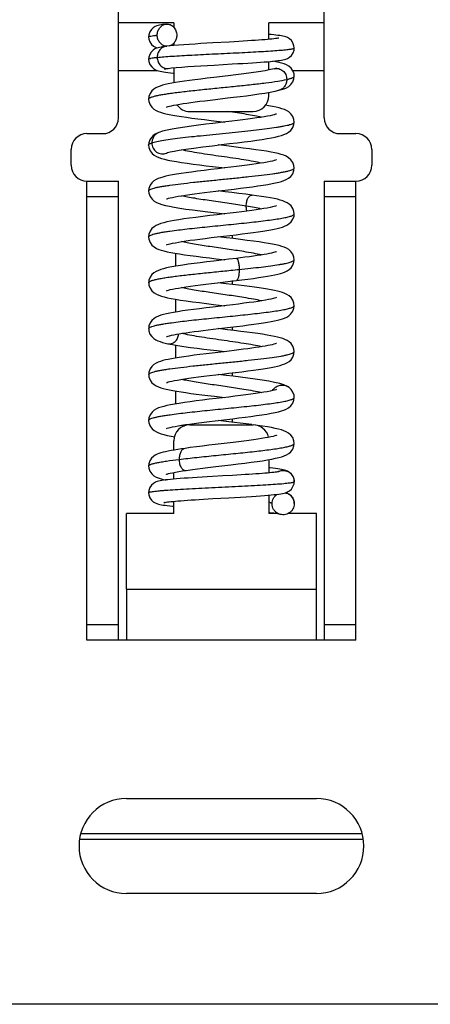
# Model space of a CAD drawing. Header units: inches. Extents: x 2700 to 4592, y -840 to -133.
# Tile 41 of 50: x 4379 to 4392, y -619 to -588. Entities that reach past the tile are written whole.
import ezdxf

# ---------------------------------------------------------------- set-up
doc = ezdxf.new("R2010")
doc.units = ezdxf.units.IN
doc.header["$LTSCALE"] = 1.21
doc.header["$MEASUREMENT"] = 0
doc.layers.get('0').update_dxf_attribs({"linetype": 'CONTINUOUS'})

msp = doc.modelspace()

# ---------------------------------------------------------------- linework, layer by layer
at = {"color": 7, "linetype": 'Continuous'}
for p, q in [((4382.538, -591.265), (4382.538, -584.498)), ((4389.038, -591.265), (4389.038, -584.498)), ((4384.288, -588.265), (4382.538, -588.265)), ((4384.288, -588.265), (4384.288, -588.409)), ((4389.038, -588.265), (4387.288, -588.265)), ((4387.288, -588.785), (4387.288, -588.265)), ((4384.038, -589.006), (4383.986, -589.012)), ((4384.144, -588.994), (4384.038, -589.006)), ((4384.288, -588.9), (4384.288, -588.981)), ((4386.03, -588.87), (4385.512, -588.9)), ((4385.555, -589.597), (4386.132, -589.564)), ((4387.288, -589.754), (4387.288, -589.487)), ((4382.538, -589.765), (4383.757, -589.765)), ((4384.288, -589.683), (4384.288, -590.16)), ((4387.461, -589.714), (4387.462, -589.714)), ((4388.036, -589.765), (4389.038, -589.765)), ((4388.088, -589.951), (4388.088, -589.951)), ((4387.288, -590.565), (4387.288, -590.461)), ((4387.606, -590.395), (4387.606, -590.395)), ((4383.488, -590.673), (4383.488, -590.673)), ((4384.788, -591.065), (4386.788, -591.065)), ((4388.088, -591.399), (4388.088, -591.398)), ((4381.538, -591.765), (4382.038, -591.765)), ((4383.813, -591.725), (4383.812, -591.725)), ((4389.538, -591.765), (4390.038, -591.765)), ((4383.488, -592.124), (4383.488, -592.123)), ((4386.035, -592.165), (4385.683, -592.123)), ((4381.038, -592.765), (4381.038, -592.265)), ((4384.052, -592.377), (4384.053, -592.377)), ((4390.538, -592.265), (4390.538, -592.765)), ((4388.088, -592.848), (4388.088, -592.848)), ((4381.538, -593.265), (4382.538, -593.265)), ((4381.538, -607.765), (4381.538, -593.265)), ((4382.538, -607.765), (4382.538, -593.265)), ((4389.038, -593.265), (4390.038, -593.265)), ((4389.038, -593.265), (4389.038, -607.765)), ((4390.038, -607.765), (4390.038, -593.265)), ((4383.488, -593.573), (4383.488, -593.573)), ((4385.911, -593.6), (4385.683, -593.573)), ((4382.538, -593.765), (4381.538, -593.765)), ((4390.038, -593.765), (4389.038, -593.765)), ((4388.088, -594.298), (4388.088, -594.298)), ((4383.488, -595.024), (4383.488, -595.023)), ((4385.947, -595.055), (4385.683, -595.023)), ((4386.138, -595.077), (4386.138, -594.969)), ((4384.338, -595.545), (4384.338, -595.952)), ((4385.623, -595.716), (4385.893, -595.748)), ((4386.26, -595.704), (4386.027, -595.732)), ((4388.088, -595.748), (4388.088, -595.748)), ((4383.489, -596.473), (4383.489, -596.473)), ((4385.941, -596.504), (4385.683, -596.473)), ((4386.072, -596.427), (4386.265, -596.404)), ((4386.138, -596.527), (4386.138, -596.404)), ((4384.338, -596.995), (4384.338, -597.402)), ((4385.788, -597.211), (4385.788, -597.186)), ((4388.088, -597.198), (4388.088, -597.198)), ((4384.201, -597.737), (4384.215, -597.735)), ((4383.489, -597.924), (4383.489, -597.923)), ((4385.98, -597.958), (4385.683, -597.923)), ((4385.788, -597.936), (4385.788, -597.911)), ((4386.138, -597.977), (4386.138, -597.869)), ((4384.364, -598.103), (4384.457, -598.086)), ((4384.092, -598.399), (4384.092, -598.399)), ((4384.338, -598.444), (4384.338, -598.852)), ((4385.64, -598.618), (4385.893, -598.648)), ((4385.788, -598.661), (4385.788, -598.636)), ((4388.088, -598.649), (4388.088, -598.648)), ((4383.489, -599.373), (4383.489, -599.373)), ((4385.933, -599.403), (4385.683, -599.373)), ((4385.788, -599.386), (4385.788, -599.361)), ((4386.138, -599.427), (4386.138, -599.319)), ((4384.338, -599.895), (4384.338, -600.302)), ((4387.871, -599.75), (4387.872, -599.75)), ((4385.57, -600.06), (4385.893, -600.098)), ((4385.788, -600.111), (4385.788, -600.086)), ((4388.088, -600.099), (4388.088, -600.098)), ((4383.488, -600.823), (4383.488, -600.823)), ((4385.788, -600.836), (4385.788, -600.811)), ((4386.138, -600.877), (4386.138, -600.769)), ((4384.788, -600.965), (4386.788, -600.965)), ((4384.288, -601.759), (4384.288, -601.465)), ((4384.638, -601.705), (4384.529, -601.721)), ((4388.088, -601.549), (4388.088, -601.548)), ((4387.288, -602.061), (4387.288, -602.48)), ((4383.488, -602.26), (4383.488, -602.26)), ((4384.557, -602.42), (4384.67, -602.403)), ((4384.288, -602.676), (4384.288, -602.466)), ((4388.088, -602.748), (4388.088, -602.754)), ((4388.088, -602.754), (4388.088, -602.758)), ((4385.519, -603.294), (4386.02, -603.266)), ((4387.288, -603.182), (4387.288, -603.765)), ((4383.974, -603.417), (4383.973, -603.417)), ((4384.288, -603.765), (4384.288, -603.378)), ((4387.388, -603.457), (4387.388, -603.454)), ((4388.088, -603.45), (4388.088, -603.454)), ((4384.288, -603.765), (4382.788, -603.765)), ((4382.788, -606.15), (4382.788, -603.765)), ((4387.583, -603.765), (4387.288, -603.765)), ((4388.788, -603.765), (4387.893, -603.765)), ((4388.788, -607.765), (4388.788, -603.765)), ((4382.788, -606.15), (4388.788, -606.15)), ((4382.788, -606.15), (4382.788, -607.765)), ((4381.538, -607.265), (4382.538, -607.265)), ((4389.038, -607.265), (4390.038, -607.265)), ((4390.038, -607.765), (4381.538, -607.765)), ((4382.788, -612.765), (4388.788, -612.765)), ((4381.353, -613.865), (4390.224, -613.865)), ((4390.272, -614.065), (4381.303, -614.065)), ((4388.788, -615.765), (4382.788, -615.765)), ((4392.788, -619.265), (4378.788, -619.265))]:
    msp.add_line(p, q, dxfattribs=at)
for points in [[(4384.038, -588.306), (4383.986, -588.312), (4383.93, -588.32), (4383.88, -588.328), (4383.836, -588.337), (4383.793, -588.348), (4383.748, -588.361), (4383.695, -588.384), (4383.634, -588.421), (4383.574, -588.477), (4383.525, -588.553), (4383.495, -588.641), (4383.488, -588.709)], [(4383.488, -588.709), (4383.495, -588.778), (4383.527, -588.869), (4383.578, -588.945), (4383.64, -589.001), (4383.702, -589.037), (4383.755, -589.059), (4383.759, -589.06)], [(4388.088, -589.059), (4388.08, -588.987), (4388.049, -588.897), (4387.998, -588.821), (4387.936, -588.766), (4387.874, -588.73), (4387.822, -588.709), (4387.777, -588.696), (4387.733, -588.686), (4387.686, -588.677), (4387.634, -588.668), (4387.575, -588.66), (4387.51, -588.653), (4387.439, -588.645), (4387.36, -588.637), (4387.288, -588.631)], [(4383.986, -589.012), (4383.929, -589.021), (4383.879, -589.029), (4383.833, -589.039), (4383.788, -589.05), (4383.741, -589.066), (4383.687, -589.09), (4383.627, -589.129), (4383.569, -589.186), (4383.522, -589.261), (4383.494, -589.348), (4383.488, -589.412)], [(4385.512, -588.9), (4385.327, -588.91), (4385.141, -588.921), (4384.955, -588.933), (4384.773, -588.945), (4384.598, -588.957), (4384.433, -588.969), (4384.281, -588.981), (4384.144, -588.994)], [(4387.601, -588.746), (4387.602, -588.746), (4387.602, -588.746), (4387.59, -588.748), (4387.567, -588.752), (4387.535, -588.757), (4387.494, -588.763), (4387.444, -588.769), (4387.385, -588.776), (4387.317, -588.782), (4387.241, -588.789), (4387.156, -588.797), (4387.062, -588.804), (4386.961, -588.812), (4386.852, -588.819), (4386.735, -588.827), (4386.61, -588.835), (4386.477, -588.843), (4386.335, -588.852), (4386.186, -588.861), (4386.03, -588.87)], [(4386.132, -589.564), (4386.305, -589.554), (4386.468, -589.544), (4386.622, -589.535), (4386.765, -589.525), (4386.898, -589.517), (4387.022, -589.508), (4387.137, -589.499), (4387.242, -589.491), (4387.337, -589.482), (4387.424, -589.474), (4387.501, -589.466), (4387.57, -589.458), (4387.631, -589.45), (4387.685, -589.441), (4387.733, -589.432), (4387.778, -589.421), (4387.824, -589.408), (4387.877, -589.386), (4387.939, -589.349), (4388.001, -589.292), (4388.051, -589.216), (4388.081, -589.126), (4388.088, -589.059)], [(4383.488, -589.412), (4383.496, -589.485), (4383.53, -589.579), (4383.584, -589.656), (4383.646, -589.71), (4383.706, -589.744), (4383.757, -589.766), (4383.804, -589.78), (4383.851, -589.792), (4383.902, -589.803), (4383.959, -589.813), (4384.023, -589.824), (4384.094, -589.834), (4384.174, -589.844), (4384.263, -589.855), (4384.288, -589.858)], [(4384.101, -589.702), (4384.212, -589.69), (4384.362, -589.676), (4384.535, -589.662), (4384.725, -589.648), (4384.927, -589.635), (4385.136, -589.622), (4385.346, -589.609), (4385.555, -589.597)], [(4388.088, -589.951), (4388.081, -589.879), (4388.046, -589.78), (4387.987, -589.696), (4387.916, -589.634), (4387.843, -589.591), (4387.769, -589.56), (4387.69, -589.535), (4387.603, -589.513), (4387.504, -589.492), (4387.411, -589.475)], [(4386.003, -589.935), (4385.548, -589.989), (4385.338, -590.014), (4385.139, -590.039), (4384.952, -590.062), (4384.778, -590.086), (4384.618, -590.108), (4384.471, -590.13), (4384.337, -590.152), (4384.217, -590.173), (4384.109, -590.194), (4384.013, -590.216), (4383.929, -590.238), (4383.853, -590.261), (4383.784, -590.286), (4383.718, -590.318), (4383.652, -590.359), (4383.589, -590.416), (4383.534, -590.494), (4383.497, -590.592), (4383.488, -590.673)], [(4383.981, -589.721), (4383.978, -589.722), (4383.984, -589.72), (4384.002, -589.717), (4384.029, -589.712), (4384.066, -589.707), (4384.101, -589.702)], [(4387.461, -589.714), (4387.341, -589.743), (4387.167, -589.777), (4386.96, -589.811), (4386.732, -589.843), (4386.491, -589.875), (4386.245, -589.906), (4386.003, -589.935)], [(4387.524, -589.695), (4387.528, -589.693), (4387.52, -589.696), (4387.494, -589.705), (4387.462, -589.714)], [(4387.606, -590.395), (4387.688, -590.372), (4387.77, -590.345), (4387.843, -590.313), (4387.914, -590.271), (4387.983, -590.211), (4388.043, -590.128), (4388.08, -590.028), (4388.088, -589.951)], [(4385.604, -590.683), (4385.976, -590.638), (4386.174, -590.615), (4386.376, -590.59), (4386.58, -590.565), (4386.78, -590.538), (4386.975, -590.511), (4387.159, -590.483), (4387.329, -590.454), (4387.482, -590.424), (4387.606, -590.395)], [(4383.488, -590.673), (4383.496, -590.75), (4383.533, -590.851), (4383.591, -590.933), (4383.657, -590.991), (4383.725, -591.032), (4383.793, -591.064), (4383.865, -591.09), (4383.945, -591.113), (4384.036, -591.136), (4384.138, -591.158), (4384.254, -591.18), (4384.383, -591.202), (4384.526, -591.225), (4384.684, -591.248), (4384.858, -591.272), (4385.046, -591.296), (4385.249, -591.321), (4385.466, -591.348), (4385.894, -591.398)], [(4384.051, -590.928), (4384.052, -590.928), (4384.069, -590.921), (4384.102, -590.911), (4384.15, -590.898), (4384.212, -590.883), (4384.286, -590.867), (4384.372, -590.851), (4384.469, -590.834), (4384.576, -590.817), (4384.695, -590.799), (4384.823, -590.781), (4384.961, -590.762), (4385.108, -590.743), (4385.265, -590.724), (4385.43, -590.703), (4385.604, -590.683)], [(4388.088, -591.399), (4388.079, -591.32), (4388.042, -591.22), (4387.984, -591.138), (4387.917, -591.079), (4387.848, -591.037), (4387.777, -591.005), (4387.7, -590.978), (4387.613, -590.953), (4387.516, -590.93), (4387.405, -590.907), (4387.279, -590.884), (4387.183, -590.868)], [(4387.525, -591.144), (4387.523, -591.144), (4387.501, -591.153), (4387.459, -591.165), (4387.4, -591.18), (4387.327, -591.197), (4387.239, -591.214), (4387.139, -591.232), (4387.026, -591.25), (4386.903, -591.269), (4386.769, -591.288), (4386.623, -591.308), (4386.467, -591.328), (4386.299, -591.349), (4386.12, -591.371), (4385.929, -591.394), (4385.512, -591.443)], [(4385.512, -591.443), (4385.29, -591.47), (4385.065, -591.498), (4384.843, -591.527), (4384.627, -591.557), (4384.423, -591.588), (4384.236, -591.62), (4384.07, -591.653), (4383.926, -591.688), (4383.813, -591.725)], [(4384.052, -592.377), (4384.086, -592.365), (4384.168, -592.343), (4384.291, -592.316), (4384.455, -592.287), (4384.662, -592.254), (4384.916, -592.218), (4385.202, -592.181), (4385.501, -592.145), (4385.788, -592.111), (4386.047, -592.08), (4386.288, -592.051), (4386.511, -592.023), (4386.715, -591.997), (4386.903, -591.971), (4387.073, -591.946), (4387.228, -591.922), (4387.365, -591.897), (4387.486, -591.873), (4387.592, -591.849), (4387.683, -591.824), (4387.764, -591.796), (4387.839, -591.764), (4387.912, -591.721), (4387.983, -591.66), (4388.044, -591.574), (4388.08, -591.472), (4388.088, -591.398)], [(4383.812, -591.725), (4383.76, -591.747), (4383.698, -591.779), (4383.635, -591.822), (4383.576, -591.882), (4383.526, -591.962), (4383.495, -592.055), (4383.488, -592.124)], [(4383.488, -592.123), (4383.497, -592.204), (4383.536, -592.307), (4383.596, -592.389), (4383.665, -592.447), (4383.736, -592.488), (4383.811, -592.521), (4383.893, -592.548), (4383.985, -592.574), (4384.094, -592.599), (4384.219, -592.624), (4384.363, -592.649), (4384.525, -592.675), (4384.704, -592.701), (4384.896, -592.727), (4385.098, -592.753), (4385.304, -592.778), (4385.511, -592.803), (4385.894, -592.848)], [(4388.088, -592.848), (4388.079, -592.772), (4388.043, -592.672), (4387.983, -592.587), (4387.912, -592.525), (4387.837, -592.481), (4387.759, -592.448), (4387.675, -592.421), (4387.583, -592.396), (4387.478, -592.372), (4387.357, -592.348), (4387.217, -592.323), (4387.057, -592.298), (4386.877, -592.271), (4386.68, -592.245), (4386.471, -592.218), (4386.254, -592.191), (4386.035, -592.165)], [(4387.524, -592.594), (4387.522, -592.595), (4387.5, -592.603), (4387.458, -592.615), (4387.399, -592.63), (4387.324, -592.647), (4387.235, -592.665), (4387.133, -592.683), (4387.017, -592.702), (4386.888, -592.721), (4386.748, -592.741), (4386.596, -592.762), (4386.435, -592.782), (4386.263, -592.804), (4386.08, -592.826), (4385.884, -592.849), (4385.673, -592.874), (4385.454, -592.9), (4385.238, -592.927), (4385.033, -592.952), (4384.845, -592.977), (4384.672, -593), (4384.514, -593.023), (4384.372, -593.046), (4384.245, -593.068), (4384.131, -593.09), (4384.029, -593.112), (4383.94, -593.134), (4383.861, -593.158), (4383.789, -593.184), (4383.721, -593.216), (4383.655, -593.257), (4383.59, -593.316), (4383.533, -593.397), (4383.496, -593.496), (4383.488, -593.573)], [(4384.055, -593.826), (4384.053, -593.827), (4384.054, -593.827), (4384.075, -593.819), (4384.114, -593.807), (4384.169, -593.793), (4384.239, -593.777), (4384.324, -593.76), (4384.422, -593.742), (4384.532, -593.724), (4384.655, -593.705), (4384.789, -593.686), (4384.934, -593.666), (4385.09, -593.646), (4385.256, -593.625), (4385.431, -593.603), (4385.614, -593.581), (4385.804, -593.559), (4385.998, -593.536), (4386.193, -593.513), (4386.388, -593.489), (4386.58, -593.465), (4386.767, -593.44), (4386.943, -593.416), (4387.107, -593.391), (4387.255, -593.367), (4387.386, -593.343), (4387.501, -593.32), (4387.6, -593.297), (4387.686, -593.273), (4387.764, -593.246), (4387.837, -593.215), (4387.909, -593.173), (4387.979, -593.114), (4388.039, -593.032), (4388.078, -592.93), (4388.088, -592.848)], [(4383.488, -593.573), (4383.496, -593.649), (4383.534, -593.752), (4383.596, -593.838), (4383.667, -593.898), (4383.74, -593.94), (4383.818, -593.973), (4383.91, -594.004), (4384.018, -594.032), (4384.146, -594.06), (4384.296, -594.088), (4384.469, -594.116), (4384.663, -594.145), (4384.878, -594.174), (4385.111, -594.204), (4385.363, -594.235), (4385.63, -594.267), (4385.894, -594.298)], [(4386.755, -593.705), (4386.558, -593.679), (4386.337, -593.651), (4386.121, -593.625), (4385.911, -593.6)], [(4388.088, -594.298), (4388.08, -594.225), (4388.047, -594.128), (4387.993, -594.047), (4387.929, -593.988), (4387.863, -593.945), (4387.795, -593.913), (4387.724, -593.886), (4387.645, -593.862), (4387.555, -593.839), (4387.452, -593.816), (4387.336, -593.794), (4387.204, -593.771), (4387.059, -593.748), (4386.901, -593.725), (4386.755, -593.705)], [(4387.523, -594.044), (4387.522, -594.045), (4387.499, -594.053), (4387.458, -594.066), (4387.398, -594.081), (4387.323, -594.097), (4387.233, -594.115), (4387.13, -594.133), (4387.015, -594.152), (4386.887, -594.171), (4386.747, -594.191), (4386.595, -594.212), (4386.431, -594.233), (4386.255, -594.255), (4386.068, -594.277), (4385.868, -594.301), (4385.652, -594.327), (4385.426, -594.354), (4385.199, -594.381), (4384.982, -594.409), (4384.782, -594.435), (4384.602, -594.46), (4384.441, -594.485), (4384.299, -594.508), (4384.174, -594.531), (4384.063, -594.554), (4383.965, -594.578), (4383.878, -594.602), (4383.801, -594.629), (4383.729, -594.662), (4383.66, -594.704), (4383.593, -594.762), (4383.535, -594.844), (4383.497, -594.944), (4383.488, -595.024)], [(4386.055, -594.979), (4386.251, -594.956), (4386.439, -594.932), (4386.619, -594.91), (4386.788, -594.887), (4386.945, -594.865), (4387.091, -594.844), (4387.225, -594.822), (4387.346, -594.801), (4387.455, -594.78), (4387.552, -594.758), (4387.638, -594.737), (4387.715, -594.714), (4387.785, -594.688), (4387.854, -594.656), (4387.922, -594.614), (4387.988, -594.554), (4388.046, -594.47), (4388.081, -594.37), (4388.088, -594.298)], [(4383.488, -595.023), (4383.497, -595.101), (4383.534, -595.202), (4383.593, -595.285), (4383.662, -595.344), (4383.733, -595.387), (4383.805, -595.419), (4383.883, -595.445), (4383.971, -595.47), (4384.07, -595.494), (4384.184, -595.517), (4384.313, -595.541), (4384.458, -595.564), (4384.62, -595.589), (4384.799, -595.614), (4384.992, -595.639), (4385.198, -595.665), (4385.411, -595.691), (4385.623, -595.716)], [(4384.052, -595.277), (4384.053, -595.277), (4384.073, -595.27), (4384.113, -595.257), (4384.171, -595.243), (4384.244, -595.226), (4384.332, -595.209), (4384.432, -595.191), (4384.546, -595.172), (4384.67, -595.153), (4384.805, -595.133), (4384.952, -595.114), (4385.109, -595.093), (4385.279, -595.072), (4385.46, -595.05), (4385.652, -595.027), (4386.055, -594.979)], [(4388.088, -595.748), (4388.079, -595.669), (4388.041, -595.568), (4387.982, -595.486), (4387.914, -595.427), (4387.844, -595.385), (4387.772, -595.353), (4387.696, -595.327), (4387.61, -595.302), (4387.512, -595.279), (4387.402, -595.256), (4387.277, -595.233), (4387.136, -595.21), (4386.978, -595.186), (4386.801, -595.161), (4386.606, -595.135), (4386.393, -595.108), (4386.171, -595.081), (4385.947, -595.055)], [(4387.525, -595.494), (4387.524, -595.494), (4387.509, -595.5), (4387.478, -595.51), (4387.433, -595.522), (4387.375, -595.536), (4387.306, -595.551), (4387.225, -595.566), (4387.134, -595.583), (4387.033, -595.599), (4386.921, -595.616), (4386.8, -595.634), (4386.67, -595.652), (4386.532, -595.67), (4386.386, -595.689), (4386.26, -595.704)], [(4386.027, -595.732), (4385.547, -595.789), (4385.326, -595.816), (4385.119, -595.841), (4384.924, -595.866), (4384.741, -595.891), (4384.572, -595.915), (4384.419, -595.938), (4384.281, -595.962), (4384.158, -595.984), (4384.049, -596.007), (4383.954, -596.031), (4383.87, -596.055), (4383.795, -596.082), (4383.724, -596.114), (4383.656, -596.157), (4383.59, -596.216), (4383.533, -596.297), (4383.497, -596.396), (4383.489, -596.473)], [(4386.265, -596.404), (4386.435, -596.383), (4386.622, -596.359), (4386.797, -596.336), (4386.959, -596.313), (4387.107, -596.291), (4387.242, -596.269), (4387.363, -596.248), (4387.471, -596.226), (4387.567, -596.205), (4387.651, -596.183), (4387.727, -596.16), (4387.797, -596.133), (4387.863, -596.101), (4387.928, -596.059), (4387.991, -596.001), (4388.045, -595.921), (4388.08, -595.824), (4388.088, -595.748)], [(4383.489, -596.473), (4383.496, -596.547), (4383.532, -596.648), (4383.592, -596.733), (4383.662, -596.794), (4383.735, -596.838), (4383.81, -596.871), (4383.891, -596.898), (4383.982, -596.923), (4384.084, -596.947), (4384.202, -596.971), (4384.338, -596.995), (4384.496, -597.02), (4384.676, -597.047), (4384.877, -597.074), (4385.091, -597.102), (4385.314, -597.129), (4385.536, -597.156), (4385.893, -597.198)], [(4384.051, -596.728), (4384.053, -596.727), (4384.073, -596.72), (4384.114, -596.707), (4384.171, -596.692), (4384.245, -596.676), (4384.333, -596.658), (4384.434, -596.64), (4384.549, -596.621), (4384.676, -596.602), (4384.815, -596.582), (4384.966, -596.562), (4385.126, -596.541), (4385.295, -596.52), (4385.475, -596.498), (4385.664, -596.475), (4386.072, -596.427)], [(4388.088, -597.198), (4388.08, -597.124), (4388.045, -597.025), (4387.989, -596.943), (4387.923, -596.883), (4387.856, -596.841), (4387.789, -596.81), (4387.719, -596.784), (4387.644, -596.762), (4387.56, -596.74), (4387.466, -596.719), (4387.361, -596.698), (4387.244, -596.678), (4387.117, -596.657), (4386.979, -596.636), (4386.832, -596.615), (4386.676, -596.594), (4386.509, -596.573), (4386.332, -596.551), (4386.142, -596.528), (4385.941, -596.504)], [(4387.524, -596.944), (4387.523, -596.944), (4387.505, -596.951), (4387.469, -596.962), (4387.419, -596.976), (4387.353, -596.991), (4387.272, -597.008), (4387.177, -597.025), (4387.068, -597.044), (4386.945, -597.063), (4386.809, -597.083), (4386.661, -597.103), (4386.501, -597.124), (4386.328, -597.146), (4386.143, -597.168), (4385.944, -597.192), (4385.515, -597.243)], [(4385.515, -597.243), (4385.302, -597.269), (4385.098, -597.294), (4384.905, -597.319), (4384.726, -597.343), (4384.561, -597.366), (4384.411, -597.389), (4384.277, -597.412), (4384.158, -597.435), (4384.052, -597.457), (4383.959, -597.479), (4383.875, -597.503), (4383.799, -597.53), (4383.728, -597.562), (4383.659, -597.604), (4383.594, -597.662), (4383.537, -597.74), (4383.499, -597.839), (4383.489, -597.924)], [(4386.074, -597.877), (4386.268, -597.854), (4386.46, -597.83), (4386.644, -597.806), (4386.816, -597.783), (4386.974, -597.761), (4387.117, -597.74), (4387.246, -597.719), (4387.362, -597.698), (4387.465, -597.678), (4387.558, -597.657), (4387.64, -597.636), (4387.715, -597.613), (4387.785, -597.588), (4387.853, -597.557), (4387.92, -597.515), (4387.986, -597.456), (4388.044, -597.373), (4388.08, -597.272), (4388.088, -597.198)], [(4383.489, -597.923), (4383.496, -597.995), (4383.529, -598.093), (4383.584, -598.174), (4383.648, -598.234), (4383.714, -598.277), (4383.781, -598.309), (4383.85, -598.335), (4383.926, -598.358), (4384.011, -598.38), (4384.092, -598.399)], [(4384.457, -598.086), (4384.559, -598.07), (4384.671, -598.053), (4384.792, -598.035), (4384.922, -598.017), (4385.062, -597.999), (4385.21, -597.98), (4385.366, -597.961), (4385.531, -597.941), (4385.703, -597.921), (4386.074, -597.877)], [(4388.088, -598.649), (4388.08, -598.573), (4388.045, -598.476), (4387.99, -598.395), (4387.927, -598.336), (4387.861, -598.294), (4387.795, -598.263), (4387.725, -598.236), (4387.649, -598.213), (4387.562, -598.19), (4387.463, -598.169), (4387.352, -598.147), (4387.228, -598.125), (4387.089, -598.103), (4386.937, -598.08), (4386.77, -598.057), (4386.59, -598.033), (4386.398, -598.009), (4386.195, -597.984), (4385.98, -597.958)], [(4384.052, -598.177), (4384.053, -598.177), (4384.07, -598.171), (4384.103, -598.16), (4384.15, -598.148), (4384.21, -598.133), (4384.282, -598.118), (4384.364, -598.103)], [(4384.051, -599.628), (4384.052, -599.627), (4384.071, -599.62), (4384.107, -599.609), (4384.158, -599.596), (4384.223, -599.581), (4384.302, -599.564), (4384.396, -599.547), (4384.505, -599.528), (4384.627, -599.509), (4384.761, -599.49), (4384.908, -599.47), (4385.065, -599.449), (4385.233, -599.428), (4385.414, -599.405), (4385.607, -599.382), (4385.812, -599.358), (4386.027, -599.332), (4386.237, -599.307), (4386.436, -599.283), (4386.623, -599.259), (4386.796, -599.236), (4386.956, -599.214), (4387.102, -599.192), (4387.235, -599.17), (4387.356, -599.149), (4387.464, -599.128), (4387.559, -599.107), (4387.645, -599.085), (4387.721, -599.061), (4387.792, -599.035), (4387.859, -599.004), (4387.925, -598.962), (4387.988, -598.905), (4388.042, -598.828), (4388.079, -598.731), (4388.088, -598.648)], [(4384.092, -598.399), (4384.237, -598.427), (4384.413, -598.457), (4384.604, -598.487), (4384.807, -598.515), (4385.016, -598.542), (4385.227, -598.568), (4385.436, -598.594), (4385.64, -598.618)], [(4387.526, -598.393), (4387.525, -598.393), (4387.513, -598.398), (4387.485, -598.407), (4387.445, -598.419), (4387.392, -598.432), (4387.329, -598.446), (4387.255, -598.461), (4387.171, -598.476), (4387.079, -598.492), (4386.977, -598.508), (4386.867, -598.524), (4386.749, -598.541), (4386.622, -598.558), (4386.487, -598.576), (4386.343, -598.594), (4386.192, -598.613), (4386.033, -598.632), (4385.865, -598.652), (4385.495, -598.695)], [(4385.495, -598.695), (4385.302, -598.719), (4385.11, -598.742), (4384.926, -598.766), (4384.754, -598.789), (4384.597, -598.811), (4384.455, -598.833), (4384.327, -598.853), (4384.212, -598.874), (4384.11, -598.894), (4384.019, -598.914), (4383.937, -598.935), (4383.862, -598.958), (4383.792, -598.983), (4383.724, -599.014), (4383.656, -599.056), (4383.59, -599.115), (4383.533, -599.198), (4383.497, -599.298), (4383.489, -599.373)], [(4383.489, -599.373), (4383.496, -599.447), (4383.533, -599.549), (4383.591, -599.632), (4383.659, -599.692), (4383.728, -599.735), (4383.799, -599.766), (4383.872, -599.792), (4383.952, -599.815), (4384.041, -599.837), (4384.142, -599.859), (4384.254, -599.88), (4384.379, -599.902), (4384.516, -599.923), (4384.663, -599.945), (4384.821, -599.967), (4384.989, -599.989), (4385.17, -600.012), (4385.363, -600.035), (4385.57, -600.06)], [(4387.871, -599.75), (4387.763, -599.7), (4387.629, -599.658), (4387.47, -599.62), (4387.284, -599.584), (4387.076, -599.551), (4386.854, -599.518), (4386.624, -599.487), (4386.391, -599.458), (4386.159, -599.43), (4385.933, -599.403)], [(4387.525, -599.844), (4387.524, -599.844), (4387.503, -599.852), (4387.462, -599.864), (4387.403, -599.88), (4387.326, -599.897), (4387.233, -599.915), (4387.125, -599.934), (4387.003, -599.954), (4386.867, -599.974), (4386.72, -599.995), (4386.563, -600.016), (4386.394, -600.038), (4386.214, -600.06), (4386.024, -600.083), (4385.825, -600.106), (4385.617, -600.131), (4385.405, -600.156), (4385.195, -600.182), (4384.991, -600.207), (4384.798, -600.233), (4384.618, -600.258), (4384.454, -600.283), (4384.307, -600.307), (4384.177, -600.331), (4384.064, -600.354), (4383.966, -600.378), (4383.88, -600.402), (4383.804, -600.428), (4383.733, -600.46), (4383.663, -600.501), (4383.595, -600.56), (4383.535, -600.642), (4383.497, -600.743), (4383.488, -600.823)], [(4388.088, -600.099), (4388.081, -600.027), (4388.047, -599.93), (4387.992, -599.847), (4387.927, -599.786), (4387.872, -599.75)], [(4385.587, -600.835), (4385.959, -600.79), (4386.151, -600.768), (4386.343, -600.744), (4386.533, -600.721), (4386.718, -600.697), (4386.897, -600.672), (4387.067, -600.647), (4387.223, -600.622), (4387.363, -600.598), (4387.486, -600.573), (4387.593, -600.548), (4387.684, -600.523), (4387.764, -600.496), (4387.838, -600.465), (4387.91, -600.423), (4387.979, -600.364), (4388.04, -600.281), (4388.079, -600.178), (4388.088, -600.098)], [(4383.488, -600.823), (4383.497, -600.902), (4383.535, -601.004), (4383.595, -601.086), (4383.662, -601.144), (4383.732, -601.186), (4383.804, -601.218), (4383.883, -601.246), (4383.973, -601.271), (4384.078, -601.295), (4384.198, -601.32), (4384.311, -601.34)], [(4384.054, -601.077), (4384.052, -601.077), (4384.054, -601.077), (4384.075, -601.069), (4384.115, -601.057), (4384.17, -601.043), (4384.24, -601.027), (4384.323, -601.01), (4384.42, -600.993), (4384.53, -600.974), (4384.651, -600.956), (4384.783, -600.937), (4384.925, -600.917), (4385.077, -600.897), (4385.239, -600.877), (4385.409, -600.856), (4385.587, -600.835)], [(4386.752, -600.954), (4386.57, -600.93), (4386.385, -600.907), (4386.201, -600.885), (4386.02, -600.863), (4385.683, -600.823)], [(4388.088, -601.549), (4388.078, -601.465), (4388.04, -601.365), (4387.98, -601.284), (4387.911, -601.225), (4387.838, -601.182), (4387.763, -601.15), (4387.683, -601.123), (4387.593, -601.098), (4387.491, -601.074), (4387.373, -601.051), (4387.239, -601.027), (4387.09, -601.003), (4386.926, -600.978), (4386.789, -600.959)], [(4387.526, -601.293), (4387.524, -601.294), (4387.507, -601.301), (4387.471, -601.312), (4387.418, -601.326), (4387.35, -601.342), (4387.267, -601.359), (4387.17, -601.376), (4387.059, -601.395), (4386.935, -601.414), (4386.8, -601.434), (4386.653, -601.454), (4386.496, -601.475), (4386.33, -601.496), (4386.155, -601.517), (4385.972, -601.539)], [(4384.529, -601.721), (4384.408, -601.74), (4384.297, -601.758), (4384.195, -601.776), (4384.102, -601.794), (4384.019, -601.811), (4383.944, -601.829), (4383.877, -601.848), (4383.814, -601.868), (4383.755, -601.892), (4383.697, -601.921), (4383.637, -601.961), (4383.577, -602.019), (4383.526, -602.098), (4383.495, -602.191), (4383.488, -602.26)], [(4385.972, -601.539), (4385.59, -601.584), (4385.393, -601.608), (4385.195, -601.632), (4384.997, -601.657), (4384.803, -601.682), (4384.638, -601.705)], [(4386.086, -602.225), (4386.312, -602.198), (4386.526, -602.172), (4386.726, -602.146), (4386.913, -602.12), (4387.085, -602.095), (4387.24, -602.07), (4387.378, -602.045), (4387.499, -602.02), (4387.602, -601.996), (4387.692, -601.971), (4387.771, -601.944), (4387.844, -601.912), (4387.914, -601.87), (4387.981, -601.812), (4388.041, -601.73), (4388.079, -601.629), (4388.088, -601.548)], [(4383.488, -602.26), (4383.495, -602.329), (4383.529, -602.427), (4383.586, -602.511), (4383.654, -602.571), (4383.721, -602.612), (4383.786, -602.639), (4383.85, -602.661), (4383.919, -602.679), (4383.995, -602.697), (4384.026, -602.703)], [(4384.67, -602.403), (4384.878, -602.373), (4385.118, -602.342), (4385.363, -602.312), (4385.609, -602.282), (4386.086, -602.225)], [(4388.088, -602.748), (4388.081, -602.683), (4388.05, -602.595), (4388.001, -602.52), (4387.94, -602.465), (4387.88, -602.428), (4387.828, -602.406), (4387.783, -602.392), (4387.737, -602.381), (4387.688, -602.371), (4387.633, -602.361), (4387.57, -602.352), (4387.498, -602.342), (4387.416, -602.333), (4387.325, -602.323), (4387.288, -602.319)], [(4385.503, -602.595), (4385.339, -602.605), (4385.18, -602.614), (4385.025, -602.624), (4384.877, -602.633), (4384.738, -602.642), (4384.606, -602.651), (4384.485, -602.66), (4384.373, -602.669), (4384.272, -602.678), (4384.18, -602.686), (4384.098, -602.694), (4384.025, -602.703), (4383.961, -602.711), (4383.904, -602.72), (4383.852, -602.729), (4383.804, -602.74), (4383.756, -602.754), (4383.702, -602.776), (4383.639, -602.812), (4383.578, -602.868), (4383.527, -602.943), (4383.496, -603.032), (4383.488, -603.104)], [(4384.042, -602.525), (4384.04, -602.526), (4384.047, -602.523), (4384.073, -602.515), (4384.115, -602.503), (4384.173, -602.49), (4384.246, -602.474), (4384.335, -602.457), (4384.438, -602.439), (4384.557, -602.42)], [(4386.138, -602.559), (4385.833, -602.576), (4385.503, -602.595)], [(4387.602, -602.441), (4387.603, -602.441), (4387.602, -602.441), (4387.588, -602.444), (4387.564, -602.448), (4387.531, -602.453), (4387.49, -602.459), (4387.44, -602.465), (4387.382, -602.471), (4387.317, -602.478), (4387.244, -602.484), (4387.164, -602.491), (4387.076, -602.498), (4386.982, -602.505), (4386.88, -602.513), (4386.772, -602.52), (4386.658, -602.527), (4386.538, -602.535), (4386.412, -602.543), (4386.279, -602.551), (4386.138, -602.559)], [(4386.02, -603.266), (4386.205, -603.255), (4386.391, -603.244), (4386.571, -603.233), (4386.737, -603.223), (4386.888, -603.213), (4387.025, -603.203), (4387.149, -603.193), (4387.261, -603.184), (4387.362, -603.175), (4387.452, -603.167), (4387.532, -603.158), (4387.603, -603.149), (4387.665, -603.14), (4387.72, -603.13), (4387.77, -603.119), (4387.819, -603.105), (4387.873, -603.083), (4387.936, -603.047), (4387.998, -602.99), (4388.049, -602.914), (4388.081, -602.824), (4388.088, -602.758)], [(4383.488, -603.104), (4383.496, -603.175), (4383.527, -603.264), (4383.576, -603.338), (4383.636, -603.394), (4383.697, -603.43), (4383.751, -603.452), (4383.798, -603.467), (4383.845, -603.478), (4383.894, -603.487), (4383.948, -603.495), (4384.009, -603.503), (4384.077, -603.511), (4384.153, -603.519), (4384.239, -603.528), (4384.288, -603.532)], [(4383.973, -603.417), (4383.988, -603.414), (4384.011, -603.41), (4384.043, -603.405), (4384.084, -603.399), (4384.133, -603.394), (4384.191, -603.387), (4384.257, -603.381), (4384.332, -603.374), (4384.415, -603.367), (4384.507, -603.359), (4384.607, -603.352), (4384.715, -603.344), (4384.83, -603.336), (4384.954, -603.328), (4385.085, -603.32), (4385.223, -603.312), (4385.368, -603.303), (4385.519, -603.294)], [(4388.088, -603.45), (4388.081, -603.383), (4388.05, -603.294), (4388, -603.219), (4387.938, -603.163), (4387.877, -603.127), (4387.824, -603.105), (4387.82, -603.104)], [(4387.288, -603.728), (4387.318, -603.73), (4387.383, -603.737)], [(4387.383, -603.737), (4387.44, -603.743), (4387.49, -603.749), (4387.531, -603.755), (4387.564, -603.76), (4387.573, -603.761)]]:
    msp.add_lwpolyline(points, dxfattribs=at)
for centre, radius, start, end in [((4384.069, -588.741), 0.263, 263.342, 268.7825), ((4386.788, -590.565), 0.5, 270, 0), ((4384.788, -590.565), 0.5, 214.909, 270), ((4382.038, -591.265), 0.5, 270, 0), ((4389.538, -591.265), 0.5, 180, 270), ((4381.538, -592.265), 0.5, 90, 180), ((4390.038, -592.265), 0.5, 0, 90), ((4381.538, -592.765), 0.5, 180, 270), ((4390.038, -592.765), 0.5, 270, 0), ((4388.064, -592.848), 0.0236, 354.3982, 359.8143), ((4384.788, -601.465), 0.5, 90, 180), ((4385.548, -596.599), 4.495, 256.8076, 258.1399), ((4386.788, -601.465), 0.5, 12.8115, 90), ((4387.742, -602.764), 0.36, 113.5146, 117.6501), ((4387.742, -603.445), 0.359, 240.575, 246.6238), ((4382.788, -614.265), 1.5, 90, 270), ((4388.788, -614.265), 1.5, 270, 90)]:
    msp.add_arc(centre, radius, start, end, dxfattribs=at)
for points, knots in [([(4383.76, -588.654), (4383.76, -588.612), (4383.774, -588.527), (4383.833, -588.416), (4383.924, -588.336), (4384, -588.31), (4384.038, -588.306)], [0, 0, 0, 0, 0.263201, 0.519439, 0.764157, 1, 1, 1, 1]), ([(4384.038, -588.306), (4384.059, -588.303), (4384.103, -588.304), (4384.188, -588.325), (4384.285, -588.389), (4384.359, -588.511), (4384.377, -588.606), (4384.377, -588.654)], [0, 0, 0, 0, 0.117758, 0.236508, 0.47952, 0.735187, 1, 1, 1, 1]), ([(4383.488, -588.709), (4383.488, -588.706), (4383.494, -588.7), (4383.517, -588.69), (4383.568, -588.678), (4383.653, -588.666), (4383.721, -588.658), (4383.76, -588.654)], [0, 0, 0, 0, 0.028787, 0.080823, 0.270929, 0.578765, 1, 1, 1, 1]), ([(4384.038, -589.002), (4384.001, -588.998), (4383.925, -588.972), (4383.833, -588.892), (4383.775, -588.781), (4383.76, -588.697), (4383.76, -588.654)], [0, 0, 0, 0, 0.235831, 0.480536, 0.736775, 1, 1, 1, 1]), ([(4384.377, -588.654), (4384.377, -588.693), (4384.365, -588.772), (4384.314, -588.877), (4384.234, -588.957), (4384.167, -588.988), (4384.132, -588.996)], [0, 0, 0, 0, 0.261969, 0.518034, 0.763428, 1, 1, 1, 1]), ([(4384.038, -589.006), (4384, -589.01), (4383.924, -589.036), (4383.833, -589.116), (4383.774, -589.227), (4383.76, -589.312), (4383.76, -589.354)], [0, 0, 0, 0, 0.235848, 0.480568, 0.736804, 1, 1, 1, 1]), ([(4383.76, -589.354), (4383.829, -589.347), (4383.983, -589.334), (4384.349, -589.308), (4384.766, -589.285), (4385.222, -589.261), (4385.594, -589.243), (4385.971, -589.225), (4386.343, -589.207), (4386.7, -589.189), (4387.032, -589.17), (4387.33, -589.152), (4387.553, -589.137), (4387.708, -589.124), (4387.806, -589.115), (4387.889, -589.106), (4387.958, -589.097), (4388.013, -589.088), (4388.048, -589.08), (4388.069, -589.073), (4388.08, -589.068), (4388.088, -589.063), (4388.088, -589.059)], [0, 0, 0, 0, 0.04777, 0.106961, 0.253035, 0.335916, 0.422398, 0.510101, 0.596654, 0.679694, 0.756912, 0.826266, 0.885819, 0.911395, 0.933961, 0.953369, 0.969475, 0.982155, 0.991379, 0.994707, 0.997205, 1, 1, 1, 1]), ([(4383.488, -589.412), (4383.488, -589.409), (4383.492, -589.405), (4383.499, -589.4), (4383.51, -589.395), (4383.53, -589.389), (4383.576, -589.378), (4383.653, -589.366), (4383.721, -589.358), (4383.76, -589.354)], [0, 0, 0, 0, 0.031313, 0.054945, 0.085159, 0.16652, 0.276499, 0.582153, 1, 1, 1, 1]), ([(4383.76, -589.354), (4383.76, -589.402), (4383.778, -589.498), (4383.853, -589.619), (4383.951, -589.683), (4384.036, -589.705), (4384.08, -589.705), (4384.101, -589.702)], [0, 0, 0, 0, 0.264839, 0.520492, 0.763476, 0.882221, 1, 1, 1, 1]), ([(4387.462, -589.714), (4387.484, -589.708), (4387.532, -589.701), (4387.603, -589.709), (4387.671, -589.735), (4387.733, -589.777), (4387.783, -589.833), (4387.834, -589.923), (4387.851, -590.002), (4387.851, -590.054)], [0, 0, 0, 0, 0.119292, 0.238442, 0.359197, 0.482257, 0.608126, 0.737258, 1, 1, 1, 1]), ([(4387.851, -590.054), (4387.885, -590.046), (4387.933, -590.034), (4387.992, -590.016), (4388.026, -590.003), (4388.052, -589.99), (4388.075, -589.976), (4388.088, -589.961), (4388.088, -589.951)], [0, 0, 0, 0, 0.398058, 0.558788, 0.693949, 0.803861, 0.8895, 1, 1, 1, 1]), ([(4384.271, -590.477), (4384.415, -590.458), (4384.722, -590.421), (4385.202, -590.37), (4385.713, -590.318), (4386.228, -590.267), (4386.72, -590.215), (4387.164, -590.164), (4387.535, -590.114), (4387.756, -590.075), (4387.85, -590.054)], [0, 0, 0, 0, 0.120718, 0.257075, 0.402112, 0.548172, 0.68776, 0.813821, 0.91957, 1, 1, 1, 1]), ([(4387.851, -590.054), (4387.851, -590.093), (4387.838, -590.171), (4387.788, -590.275), (4387.708, -590.355), (4387.641, -590.386), (4387.606, -590.395)], [0, 0, 0, 0, 0.260223, 0.515469, 0.761498, 1, 1, 1, 1]), ([(4383.488, -590.673), (4383.488, -590.664), (4383.499, -590.649), (4383.519, -590.635), (4383.542, -590.623), (4383.572, -590.611), (4383.622, -590.593), (4383.701, -590.572), (4383.813, -590.548), (4383.947, -590.524), (4384.103, -590.5), (4384.213, -590.485), (4384.271, -590.477)], [0, 0, 0, 0, 0.033948, 0.058934, 0.090514, 0.129013, 0.174539, 0.286639, 0.426398, 0.593026, 0.78504, 1, 1, 1, 1]), ([(4387.054, -591.246), (4386.982, -591.23), (4386.825, -591.197), (4386.47, -591.135), (4386.186, -591.093), (4385.988, -591.065)], [0, 0, 0, 0, 0.203746, 0.444514, 1, 1, 1, 1]), ([(4383.591, -592.054), (4383.614, -592.046), (4383.665, -592.032), (4383.789, -592.002), (4383.983, -591.968), (4384.256, -591.928), (4384.577, -591.888), (4384.937, -591.848), (4385.323, -591.807), (4385.724, -591.767), (4386.126, -591.727), (4386.519, -591.687), (4386.888, -591.646), (4387.223, -591.606), (4387.475, -591.572), (4387.651, -591.543), (4387.763, -591.523), (4387.858, -591.503), (4387.938, -591.483), (4388.001, -591.463), (4388.043, -591.445), (4388.067, -591.43), (4388.081, -591.418), (4388.088, -591.406), (4388.088, -591.399)], [0, 0, 0, 0, 0.015771, 0.035043, 0.083669, 0.144813, 0.216538, 0.296527, 0.382425, 0.471595, 0.561202, 0.648414, 0.730575, 0.805227, 0.869941, 0.897902, 0.922703, 0.944197, 0.962247, 0.976741, 0.987624, 0.991754, 0.995094, 1, 1, 1, 1]), ([(4383.812, -591.725), (4383.78, -591.737), (4383.719, -591.772), (4383.647, -591.85), (4383.602, -591.947), (4383.591, -592.019), (4383.591, -592.054)], [0, 0, 0, 0, 0.245612, 0.493991, 0.746243, 1, 1, 1, 1]), ([(4383.488, -592.123), (4383.488, -592.109), (4383.513, -592.088), (4383.549, -592.069), (4383.576, -592.059), (4383.591, -592.054)], [0, 0, 0, 0, 0.3393, 0.625119, 1, 1, 1, 1]), ([(4383.591, -592.054), (4383.591, -592.11), (4383.612, -592.197), (4383.675, -592.291), (4383.737, -592.347), (4383.811, -592.386), (4383.892, -592.406), (4383.974, -592.404), (4384.027, -592.388), (4384.052, -592.377)], [0, 0, 0, 0, 0.254725, 0.381447, 0.506617, 0.630792, 0.753977, 0.876637, 1, 1, 1, 1]), ([(4387.055, -592.697), (4386.971, -592.677), (4386.784, -592.639), (4386.483, -592.589), (4386.146, -592.537), (4385.791, -592.486), (4385.435, -592.435), (4385.098, -592.384), (4384.796, -592.333), (4384.609, -592.296), (4384.525, -592.276)], [0, 0, 0, 0, 0.100909, 0.222059, 0.357135, 0.499528, 0.642033, 0.777287, 0.898577, 1, 1, 1, 1]), ([(4383.488, -593.573), (4383.488, -593.565), (4383.497, -593.551), (4383.514, -593.538), (4383.543, -593.522), (4383.593, -593.502), (4383.669, -593.48), (4383.765, -593.458), (4383.88, -593.436), (4384.013, -593.414), (4384.224, -593.383), (4384.521, -593.344), (4384.912, -593.3), (4385.336, -593.256), (4385.778, -593.212), (4386.22, -593.167), (4386.645, -593.123), (4387.038, -593.079), (4387.338, -593.041), (4387.55, -593.01), (4387.685, -592.987), (4387.802, -592.965), (4387.9, -592.943), (4387.977, -592.921), (4388.029, -592.902), (4388.059, -592.885), (4388.077, -592.872), (4388.087, -592.859), (4388.087, -592.85)], [0, 0, 0, 0, 0.005381, 0.009202, 0.013977, 0.026585, 0.043375, 0.064325, 0.089358, 0.1183, 0.150836, 0.225347, 0.310171, 0.402269, 0.498052, 0.593867, 0.686158, 0.771505, 0.846534, 0.879293, 0.908529, 0.933993, 0.955445, 0.972672, 0.98559, 0.990496, 0.994439, 1, 1, 1, 1]), ([(4386.573, -594.054), (4386.573, -594.008), (4386.58, -593.939), (4386.602, -593.854), (4386.624, -593.8), (4386.652, -593.757), (4386.684, -593.725), (4386.718, -593.706), (4386.744, -593.703), (4386.755, -593.705)], [0, 0, 0, 0, 0.323659, 0.47355, 0.609258, 0.728091, 0.830393, 0.918831, 1, 1, 1, 1]), ([(4386.573, -594.054), (4386.394, -594.025), (4386.027, -593.97), (4385.483, -593.892), (4385.042, -593.826), (4384.726, -593.769), (4384.586, -593.74), (4384.521, -593.725)], [0, 0, 0, 0, 0.260941, 0.536785, 0.793561, 0.904731, 1, 1, 1, 1]), ([(4383.488, -595.023), (4383.489, -595.015), (4383.497, -595.001), (4383.514, -594.988), (4383.543, -594.972), (4383.593, -594.952), (4383.669, -594.93), (4383.765, -594.908), (4383.881, -594.886), (4384.015, -594.863), (4384.291, -594.823), (4384.734, -594.769), (4385.352, -594.704), (4386.007, -594.639), (4386.644, -594.574), (4387.137, -594.518), (4387.481, -594.471), (4387.662, -594.442), (4387.787, -594.418), (4387.865, -594.401), (4387.931, -594.384), (4387.986, -594.368), (4388.03, -594.351), (4388.065, -594.333), (4388.088, -594.312), (4388.088, -594.298)], [0, 0, 0, 0, 0.005378, 0.009175, 0.013919, 0.026479, 0.043293, 0.06439, 0.089618, 0.1187, 0.151349, 0.2677, 0.403991, 0.548377, 0.688723, 0.812913, 0.8656, 0.910592, 0.929884, 0.946876, 0.961484, 0.973693, 0.983517, 0.991018, 1, 1, 1, 1]), ([(4386.592, -594.213), (4386.589, -594.2), (4386.578, -594.148), (4386.573, -594.095), (4386.573, -594.054)], [0, 0, 0, 0, 0.241402, 1, 1, 1, 1]), ([(4387.053, -594.146), (4386.98, -594.129), (4386.82, -594.096), (4386.66, -594.068), (4386.573, -594.054)], [0, 0, 0, 0, 0.458472, 1, 1, 1, 1]), ([(4387.055, -595.597), (4386.97, -595.577), (4386.784, -595.539), (4386.422, -595.478), (4385.964, -595.411), (4385.44, -595.336), (4385.019, -595.272), (4384.717, -595.217), (4384.584, -595.19), (4384.522, -595.175)], [0, 0, 0, 0, 0.101034, 0.222255, 0.428188, 0.642429, 0.840351, 0.926234, 1, 1, 1, 1]), ([(4386.26, -595.704), (4386.266, -595.703), (4386.276, -595.707), (4386.286, -595.718), (4386.294, -595.729), (4386.301, -595.743), (4386.312, -595.768), (4386.323, -595.806), (4386.333, -595.859), (4386.344, -595.942), (4386.347, -596.009), (4386.347, -596.054)], [0, 0, 0, 0, 0.047018, 0.077313, 0.11386, 0.15713, 0.207231, 0.327486, 0.472666, 0.637491, 1, 1, 1, 1]), ([(4386.347, -596.054), (4386.468, -596.042), (4386.7, -596.017), (4387.032, -595.98), (4387.33, -595.942), (4387.553, -595.91), (4387.708, -595.883), (4387.806, -595.864), (4387.89, -595.845), (4387.959, -595.827), (4388.013, -595.808), (4388.049, -595.792), (4388.069, -595.778), (4388.082, -595.766), (4388.088, -595.755), (4388.088, -595.748)], [0, 0, 0, 0, 0.203002, 0.392031, 0.561699, 0.70772, 0.770769, 0.826607, 0.874829, 0.91507, 0.947206, 0.971437, 0.980763, 0.988418, 1, 1, 1, 1]), ([(4383.489, -596.473), (4383.489, -596.463), (4383.501, -596.447), (4383.523, -596.432), (4383.549, -596.419), (4383.582, -596.407), (4383.64, -596.388), (4383.73, -596.366), (4383.857, -596.34), (4384.009, -596.314), (4384.184, -596.288), (4384.456, -596.252), (4384.834, -596.209), (4385.32, -596.158), (4385.83, -596.107), (4386.175, -596.072), (4386.347, -596.054)], [0, 0, 0, 0, 0.010326, 0.01806, 0.027938, 0.040098, 0.054604, 0.09057, 0.135424, 0.188611, 0.249532, 0.31757, 0.471539, 0.64236, 0.821496, 1, 1, 1, 1]), ([(4386.347, -596.054), (4386.347, -596.098), (4386.344, -596.162), (4386.334, -596.243), (4386.325, -596.295), (4386.313, -596.339), (4386.299, -596.372), (4386.284, -596.394), (4386.271, -596.403), (4386.265, -596.404)], [0, 0, 0, 0, 0.354788, 0.517242, 0.661812, 0.783388, 0.879713, 0.950513, 1, 1, 1, 1]), ([(4387.055, -597.046), (4386.97, -597.027), (4386.784, -596.989), (4386.422, -596.928), (4385.964, -596.861), (4385.44, -596.786), (4385.019, -596.722), (4384.718, -596.668), (4384.584, -596.64), (4384.523, -596.625)], [0, 0, 0, 0, 0.101174, 0.222271, 0.428269, 0.642429, 0.840448, 0.926337, 1, 1, 1, 1]), ([(4384.215, -597.735), (4384.397, -597.71), (4384.79, -597.663), (4385.405, -597.599), (4386.052, -597.534), (4386.678, -597.47), (4387.161, -597.415), (4387.497, -597.368), (4387.673, -597.34), (4387.795, -597.316), (4387.87, -597.3), (4387.935, -597.283), (4387.988, -597.267), (4388.031, -597.25), (4388.065, -597.233), (4388.088, -597.212), (4388.088, -597.198)], [0, 0, 0, 0, 0.140111, 0.302071, 0.472306, 0.63689, 0.781917, 0.843381, 0.895803, 0.918242, 0.937984, 0.954976, 0.969202, 0.98067, 0.989446, 1, 1, 1, 1]), ([(4383.489, -597.923), (4383.489, -597.915), (4383.498, -597.901), (4383.516, -597.887), (4383.546, -597.87), (4383.599, -597.85), (4383.68, -597.827), (4383.782, -597.805), (4383.905, -597.782), (4384.047, -597.759), (4384.147, -597.744), (4384.201, -597.737)], [0, 0, 0, 0, 0.034841, 0.05971, 0.090927, 0.173934, 0.285477, 0.425481, 0.592455, 0.784591, 1, 1, 1, 1]), ([(4384.092, -598.399), (4384.112, -598.403), (4384.153, -598.406), (4384.234, -598.393), (4384.31, -598.35), (4384.368, -598.285), (4384.414, -598.206), (4384.433, -598.137), (4384.437, -598.091)], [0, 0, 0, 0, 0.116109, 0.232601, 0.472277, 0.598629, 0.729533, 1, 1, 1, 1]), ([(4387.053, -598.496), (4386.968, -598.476), (4386.782, -598.439), (4386.48, -598.388), (4386.142, -598.337), (4385.787, -598.286), (4385.431, -598.234), (4385.093, -598.183), (4384.792, -598.132), (4384.606, -598.095), (4384.522, -598.075)], [0, 0, 0, 0, 0.10126, 0.222443, 0.357806, 0.500295, 0.642706, 0.777958, 0.899071, 1, 1, 1, 1]), ([(4383.489, -599.373), (4383.489, -599.365), (4383.497, -599.351), (4383.514, -599.338), (4383.543, -599.322), (4383.592, -599.303), (4383.668, -599.281), (4383.763, -599.259), (4383.877, -599.237), (4384.009, -599.214), (4384.218, -599.183), (4384.514, -599.145), (4384.902, -599.101), (4385.323, -599.057), (4385.763, -599.013), (4386.203, -598.969), (4386.627, -598.925), (4387.02, -598.881), (4387.367, -598.837), (4387.62, -598.8), (4387.789, -598.768), (4387.888, -598.746), (4387.968, -598.724), (4388.022, -598.705), (4388.054, -598.688), (4388.074, -598.675), (4388.085, -598.663), (4388.087, -598.654)], [0, 0, 0, 0, 0.005324, 0.009074, 0.013768, 0.026259, 0.043019, 0.063936, 0.088827, 0.117485, 0.149691, 0.22373, 0.308126, 0.399636, 0.494955, 0.590526, 0.682707, 0.767989, 0.843374, 0.906005, 0.931728, 0.953481, 0.971151, 0.984666, 0.989881, 0.994106, 1, 1, 1, 1]), ([(4387.055, -599.947), (4386.97, -599.927), (4386.784, -599.889), (4386.423, -599.828), (4385.964, -599.761), (4385.441, -599.686), (4385.019, -599.622), (4384.718, -599.568), (4384.584, -599.54), (4384.523, -599.525)], [0, 0, 0, 0, 0.101157, 0.222212, 0.428244, 0.642381, 0.840461, 0.926322, 1, 1, 1, 1]), ([(4387.405, -599.879), (4387.416, -599.859), (4387.442, -599.822), (4387.507, -599.76), (4387.59, -599.718), (4387.678, -599.703), (4387.767, -599.705), (4387.833, -599.728), (4387.871, -599.75)], [0, 0, 0, 0, 0.126292, 0.25197, 0.501524, 0.626331, 0.750908, 1, 1, 1, 1]), ([(4383.488, -600.823), (4383.488, -600.814), (4383.497, -600.801), (4383.515, -600.788), (4383.544, -600.771), (4383.595, -600.752), (4383.671, -600.73), (4383.768, -600.708), (4383.883, -600.685), (4384.018, -600.663), (4384.293, -600.622), (4384.736, -600.569), (4385.353, -600.504), (4386.008, -600.439), (4386.643, -600.374), (4387.136, -600.318), (4387.479, -600.271), (4387.66, -600.242), (4387.785, -600.218), (4387.863, -600.202), (4387.929, -600.185), (4387.985, -600.168), (4388.029, -600.151), (4388.065, -600.134), (4388.088, -600.113), (4388.088, -600.099)], [0, 0, 0, 0, 0.00538, 0.009213, 0.014029, 0.026789, 0.043782, 0.064926, 0.090089, 0.11911, 0.15179, 0.268224, 0.404229, 0.548489, 0.688541, 0.812673, 0.865379, 0.91023, 0.929475, 0.946492, 0.961205, 0.973552, 0.98349, 0.991037, 1, 1, 1, 1]), ([(4384.45, -602.054), (4384.635, -602.031), (4385.025, -601.988), (4385.623, -601.927), (4386.234, -601.866), (4386.812, -601.806), (4387.253, -601.753), (4387.557, -601.709), (4387.715, -601.682), (4387.824, -601.66), (4387.892, -601.645), (4387.95, -601.629), (4387.998, -601.614), (4388.036, -601.598), (4388.068, -601.581), (4388.088, -601.561), (4388.088, -601.549)], [0, 0, 0, 0, 0.151422, 0.318466, 0.489024, 0.650291, 0.79062, 0.84966, 0.899657, 0.921037, 0.939917, 0.956241, 0.969963, 0.981068, 0.989597, 1, 1, 1, 1]), ([(4384.637, -601.705), (4384.611, -601.709), (4384.555, -601.739), (4384.496, -601.82), (4384.459, -601.929), (4384.45, -602.011), (4384.45, -602.054)], [0, 0, 0, 0, 0.19004, 0.421353, 0.697742, 1, 1, 1, 1]), ([(4383.488, -602.26), (4383.488, -602.25), (4383.503, -602.235), (4383.526, -602.222), (4383.555, -602.21), (4383.591, -602.198), (4383.654, -602.18), (4383.752, -602.158), (4383.89, -602.132), (4384.126, -602.095), (4384.316, -602.071), (4384.45, -602.054)], [0, 0, 0, 0, 0.029432, 0.053211, 0.084083, 0.122283, 0.167881, 0.281204, 0.423348, 0.592187, 1, 1, 1, 1]), ([(4384.45, -602.054), (4384.45, -602.101), (4384.461, -602.191), (4384.5, -602.293), (4384.547, -602.354), (4384.585, -602.386), (4384.627, -602.404), (4384.656, -602.405), (4384.67, -602.403)], [0, 0, 0, 0, 0.309288, 0.586054, 0.705366, 0.811929, 0.908343, 1, 1, 1, 1]), ([(4387.598, -602.434), (4387.625, -602.422), (4387.68, -602.405), (4387.766, -602.402), (4387.851, -602.42), (4387.929, -602.457), (4387.996, -602.512), (4388.063, -602.605), (4388.087, -602.691), (4388.088, -602.748)], [0, 0, 0, 0, 0.125346, 0.250388, 0.375629, 0.501013, 0.626101, 0.751275, 1, 1, 1, 1]), ([(4383.488, -603.104), (4383.488, -603.102), (4383.491, -603.097), (4383.499, -603.093), (4383.512, -603.088), (4383.538, -603.08), (4383.583, -603.072), (4383.651, -603.062), (4383.737, -603.051), (4383.841, -603.041), (4383.961, -603.031), (4384.152, -603.017), (4384.424, -602.999), (4384.783, -602.979), (4385.176, -602.959), (4385.59, -602.939), (4386.011, -602.918), (4386.425, -602.898), (4386.816, -602.878), (4387.173, -602.858), (4387.482, -602.837), (4387.704, -602.82), (4387.851, -602.805), (4387.935, -602.795), (4388.001, -602.785), (4388.038, -602.778), (4388.053, -602.773)], [0, 0, 0, 0, 0.001253, 0.003235, 0.006165, 0.010097, 0.021013, 0.035994, 0.05498, 0.077817, 0.104283, 0.13415, 0.203142, 0.282444, 0.369321, 0.460844, 0.553847, 0.645164, 0.731685, 0.810405, 0.878713, 0.934194, 0.956551, 0.975077, 0.989598, 1, 1, 1, 1]), ([(4388.053, -602.773), (4388.062, -602.771), (4388.074, -602.768), (4388.088, -602.758), (4388.088, -602.754)], [0, 0, 0, 0, 0.679953, 1, 1, 1, 1]), ([(4387.388, -603.454), (4387.388, -603.395), (4387.413, -603.303), (4387.485, -603.207), (4387.533, -603.169), (4387.558, -603.154)], [0, 0, 0, 0, 0.498235, 0.749152, 1, 1, 1, 1]), ([(4387.796, -603.109), (4387.836, -603.116), (4387.913, -603.143), (4388.009, -603.222), (4388.072, -603.328), (4388.087, -603.409), (4388.088, -603.45)], [0, 0, 0, 0, 0.250251, 0.499953, 0.750059, 1, 1, 1, 1]), ([(4387.388, -603.454), (4387.388, -603.45), (4387.383, -603.444), (4387.374, -603.439), (4387.358, -603.432), (4387.33, -603.424), (4387.306, -603.418), (4387.292, -603.415)], [0, 0, 0, 0, 0.107544, 0.19182, 0.300781, 0.596937, 1, 1, 1, 1]), ([(4387.565, -603.758), (4387.539, -603.743), (4387.489, -603.706), (4387.415, -603.61), (4387.389, -603.517), (4387.388, -603.457)], [0, 0, 0, 0, 0.250922, 0.501807, 1, 1, 1, 1]), ([(4388.088, -603.454), (4388.088, -603.511), (4388.065, -603.599), (4387.999, -603.693), (4387.932, -603.749), (4387.854, -603.788), (4387.769, -603.806), (4387.681, -603.803), (4387.626, -603.786), (4387.599, -603.775)], [0, 0, 0, 0, 0.248676, 0.373876, 0.49896, 0.624345, 0.749604, 0.87465, 1, 1, 1, 1])]:
    msp.add_open_spline(points, degree=3, knots=knots, dxfattribs=at)
msp.add_open_spline([(4388.087, -598.654), (4388.088, -598.652), (4388.088, -598.65), (4388.088, -598.649)], degree=3, dxfattribs=at)

doc.saveas('drawing.dxf')
